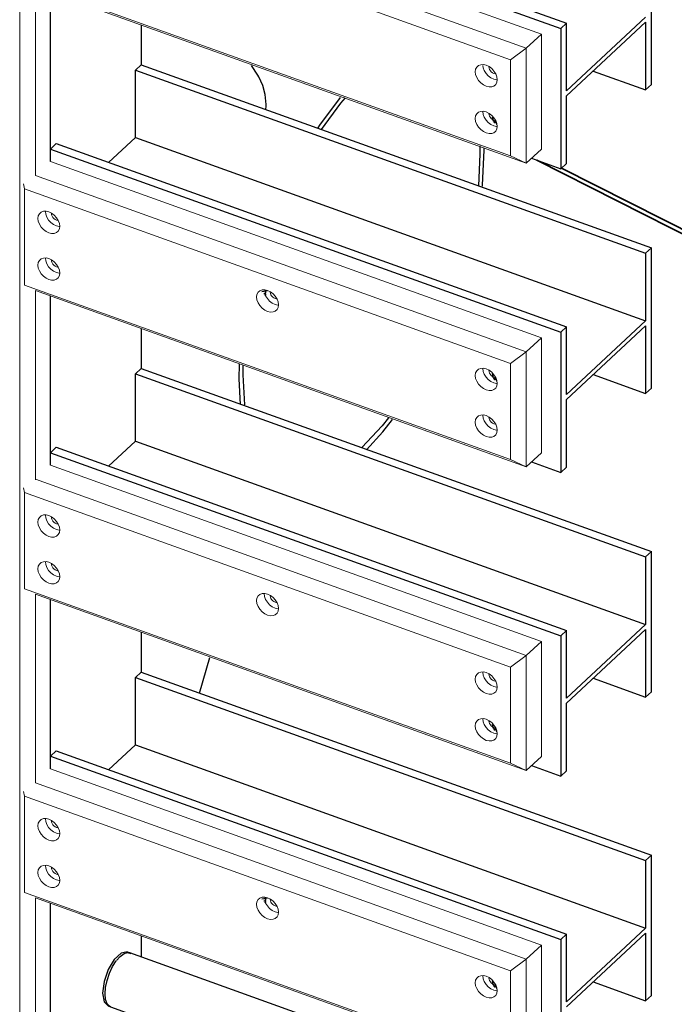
# Model space of a CAD drawing. Header units: millimetres. Extents: x 1069 to 250059, y -65909 to 70891.
# Tile 108 of 109: x 243356 to 244501, y 4108 to 5829. Entities that reach past the tile are written whole.
import ezdxf

# ---------------------------------------------------------------- set-up
doc = ezdxf.new("R2010")
doc.units = ezdxf.units.MM
for name, color, linetype, lineweight in [('N-CO-BC-BETONVORM-G', 50, 'Continuous', 25), ('N-CO-BC-BETONVORM-GD', 90, 'Continuous', 35), ('N-CO-KC-KUNSTSTOFVORM-G', 7, 'Continuous', 13), ('N-CO-SC-STAALVORM-G', 10, 'Continuous', 25)]:
    doc.layers.add(name, color=color, linetype=linetype, lineweight=lineweight)

# ---------------------------------------------------------------- blocks, each defined once
blk = doc.blocks.new('NLI_Balk_Buis - ø813_14_2-V114-3D impressie')
at = {"layer": 'N-CO-SC-STAALVORM-G'}
for p, q in [((31219.9, 5607.9), (31220.1, 5593.4)), ((31220.1, 5593.4), (31217.4, 5538.5)), ((31227.6, 5600.4), (31227.6, 5604.6)), ((30799.3, 5226.7), (30798.7, 5201.3)), ((30806.2, 5208.3), (30806.5, 5224.3)), ((30798.7, 5201.3), (30800.9, 5156.5)), ((30809.3, 5155.6), (30806.2, 5208.3))]:
    blk.add_line(p, q, dxfattribs=at)
for points in [[(30975.9, 5692.9, 0), (30939.8, 5644.3, 0), (30936.5, 5639.4, 0)], [(30943.1, 5636.8, 0), (30977.2, 5682.7, 0), (30985.2, 5692, 0)], [(31224, 5536.1, 0), (31224.4, 5539.7, 0), (31227.6, 5600.4, 0)], [(31060.3, 5133, 0), (31049.1, 5119, 0), (31013.5, 5080.9, 0)], [(31021.6, 5077.2, 0), (31050.4, 5108.8, 0), (31067.4, 5130.3, 0)]]:
    blk.add_polyline3d(points, dxfattribs=at)
blk = doc.blocks.new('GM_Hakorit_2850 - GM_Hakorit_2850-V118-3D impressie')
at = {"layer": 'N-CO-KC-KUNSTSTOFVORM-G'}
for p, q in [((30415.6, 6068.1), (30415.6, 3774.8)), ((30443.1, 5885.8), (30443.1, 5556.1)), ((30469.5, 5876.3), (30469.5, 5580.6)), ((30443.1, 5355.3), (30443.1, 5024.6)), ((30469.5, 5345.8), (30469.5, 5050.1)), ((30443.1, 4824.8), (30443.1, 4495.1)), ((30469.5, 4815.3), (30469.5, 4519.6)), ((30443.1, 4294.3), (30443.1, 3964.6)), ((30469.5, 4284.8), (30469.5, 3989.1))]:
    blk.add_line(p, q, dxfattribs=at)
blk = doc.blocks.new('GM_Hakorit_1120 - GM_Hakorit_1120-V131-3D impressie')
at = {"layer": 'N-CO-KC-KUNSTSTOFVORM-G'}
for p, q in [((30469.5, 6111.1), (31327.5, 5803.2)), ((31301.1, 5778.6), (30443.1, 6086.6)), ((30422.5, 6071.5), (30424.1, 6063.5)), ((31273.6, 5758.6), (30424.1, 6063.5)), ((30424.1, 6063.5), (30424.1, 5895.3)), ((31273.6, 5590.5), (30424.1, 5895.3)), ((31301.1, 5577.9), (30443.1, 5885.8)), ((31327.5, 5803.2), (31301.1, 5778.6)), ((31327.5, 5602.4), (31327.5, 5803.2)), ((31273.6, 5758.6), (31301.1, 5778.6)), ((31301.1, 5778.6), (31301.1, 5577.9)), ((31273.6, 5590.5), (31273.6, 5758.6)), ((31301.1, 5577.9), (31273.6, 5590.5)), ((31301.1, 5577.9), (31327.5, 5602.4))]:
    blk.add_line(p, q, dxfattribs=at)
for points in [[(30447.4, 6011.8, 0), (30448.1, 6016.3, 0), (30450, 6020.1, 0), (30453, 6022.8, 0), (30457, 6024.3, 0), (30461.6, 6024.5, 0), (30466.5, 6023.3, 0), (30471.5, 6020.9, 0), (30476.1, 6017.4, 0), (30480.1, 6013.1, 0), (30483.1, 6008.2, 0), (30485, 6003.1, 0), (30485.7, 5998.1, 0)], [(30460.6, 6024.1, 0), (30461.3, 6019.1, 0), (30463.2, 6014, 0), (30466.2, 6009.1, 0), (30470.2, 6004.8, 0), (30474.8, 6001.3, 0), (30479.7, 5998.9, 0), (30484.7, 5997.7, 0)], [(30485.7, 5998.1, 0), (30485, 5993.6, 0), (30483.1, 5989.8, 0), (30480.1, 5987.1, 0), (30476.1, 5985.6, 0), (30471.5, 5985.4, 0), (30466.5, 5986.6, 0), (30461.6, 5989, 0), (30457, 5992.5, 0), (30453, 5996.8, 0), (30450, 6001.7, 0), (30448.1, 6006.8, 0), (30447.4, 6011.8, 0)], [(30481.9, 6008.6, 0), (30479.7, 6009.1, 0), (30477.5, 6010.1, 0), (30475.5, 6011.7, 0), (30473.7, 6013.6, 0), (30472.4, 6015.8, 0), (30471.5, 6018.1, 0), (30471.2, 6020.3, 0)], [(30447.4, 5930.2, 0), (30448.1, 5934.7, 0), (30450, 5938.5, 0), (30453, 5941.2, 0), (30457, 5942.7, 0), (30461.6, 5942.9, 0), (30466.5, 5941.7, 0), (30471.5, 5939.3, 0), (30476.1, 5935.8, 0), (30480.1, 5931.5, 0), (30483.1, 5926.6, 0), (30485, 5921.5, 0), (30485.7, 5916.5, 0)], [(30460.6, 5942.5, 0), (30461.3, 5937.5, 0), (30463.2, 5932.4, 0), (30466.2, 5927.5, 0), (30470.2, 5923.1, 0), (30474.8, 5919.7, 0), (30479.7, 5917.3, 0), (30484.7, 5916.1, 0)], [(30481.9, 5926.9, 0), (30479.7, 5927.5, 0), (30477.5, 5928.5, 0), (30475.5, 5930.1, 0), (30473.7, 5932, 0), (30472.4, 5934.2, 0), (30471.5, 5936.5, 0), (30471.2, 5938.7, 0)], [(30485.7, 5916.5, 0), (30485, 5912, 0), (30483.1, 5908.2, 0), (30480.1, 5905.5, 0), (30476.1, 5904, 0), (30471.5, 5903.8, 0), (30466.5, 5905, 0), (30461.6, 5907.4, 0), (30457, 5910.9, 0), (30453, 5915.2, 0), (30450, 5920.1, 0), (30448.1, 5925.2, 0), (30447.4, 5930.2, 0)], [(30829.7, 5874.6, 0), (30830.4, 5879.1, 0), (30832.3, 5882.9, 0), (30835.3, 5885.6, 0), (30839.3, 5887.1, 0), (30843.9, 5887.3, 0), (30848.8, 5886.1, 0), (30853.8, 5883.7, 0), (30858.4, 5880.2, 0), (30862.3, 5875.9, 0), (30865.4, 5871, 0), (30867.3, 5865.9, 0), (30867.9, 5860.9, 0)], [(30864.2, 5871.4, 0), (30862, 5871.9, 0), (30859.8, 5872.9, 0), (30857.8, 5874.5, 0), (30856, 5876.4, 0), (30854.6, 5878.6, 0), (30853.8, 5880.9, 0), (30853.5, 5883.1, 0)], [(30867.9, 5860.9, 0), (30867.3, 5856.4, 0), (30865.4, 5852.6, 0), (30862.3, 5849.9, 0), (30858.4, 5848.4, 0), (30853.8, 5848.3, 0), (30848.8, 5849.4, 0), (30843.9, 5851.8, 0), (30839.3, 5855.3, 0), (30835.3, 5859.6, 0), (30832.3, 5864.5, 0), (30830.4, 5869.6, 0), (30829.7, 5874.6, 0)], [(30844, 5880.4, 0), (30845.5, 5876.8, 0), (30848.5, 5871.9, 0), (30852.4, 5867.6, 0), (30857.1, 5864.1, 0), (30862, 5861.7, 0), (30867, 5860.5, 0)], [(31212, 5737.4, 0), (31212.6, 5742, 0), (31214.5, 5745.7, 0), (31217.6, 5748.4, 0), (31221.5, 5749.9, 0), (31226.1, 5750.1, 0), (31231.1, 5748.9, 0), (31236, 5746.5, 0), (31240.6, 5743.1, 0), (31244.6, 5738.7, 0), (31247.6, 5733.8, 0), (31249.6, 5728.7, 0), (31250.2, 5723.7, 0)], [(31225.2, 5748.8, 0), (31225.8, 5744.7, 0), (31227.7, 5739.6, 0), (31230.8, 5734.7, 0), (31234.7, 5730.4, 0), (31239.3, 5726.9, 0), (31244.3, 5724.5, 0), (31249.2, 5723.3, 0)], [(31246.5, 5734.2, 0), (31244.3, 5734.7, 0), (31242.1, 5735.8, 0), (31240, 5737.3, 0), (31238.3, 5739.2, 0), (31236.9, 5741.4, 0), (31236.1, 5743.7, 0), (31235.8, 5745.9, 0)], [(31250.2, 5723.7, 0), (31249.6, 5719.2, 0), (31247.6, 5715.5, 0), (31244.6, 5712.7, 0), (31240.6, 5711.2, 0), (31236, 5711.1, 0), (31231.1, 5712.2, 0), (31226.1, 5714.6, 0), (31221.5, 5718.1, 0), (31217.6, 5722.4, 0), (31214.5, 5727.3, 0), (31212.6, 5732.5, 0), (31212, 5737.4, 0)], [(31212, 5655.8, 0), (31212.6, 5660.3, 0), (31214.5, 5664.1, 0), (31217.6, 5666.8, 0), (31221.5, 5668.3, 0), (31226.1, 5668.5, 0), (31231.1, 5667.3, 0), (31236, 5664.9, 0), (31240.6, 5661.4, 0), (31244.6, 5657.1, 0), (31247.6, 5652.2, 0), (31249.6, 5647.1, 0), (31250.2, 5642.1, 0)], [(31225.2, 5668.1, 0), (31225.8, 5663.1, 0), (31227.7, 5658, 0), (31230.8, 5653.1, 0), (31234.7, 5648.8, 0), (31239.3, 5645.3, 0), (31244.3, 5642.9, 0), (31249.2, 5641.7, 0)], [(31246.5, 5652.6, 0), (31244.3, 5653.1, 0), (31242.1, 5654.1, 0), (31240, 5655.7, 0), (31238.3, 5657.6, 0), (31236.9, 5659.8, 0), (31236.1, 5662.1, 0), (31235.8, 5664.3, 0)], [(31250.2, 5642.1, 0), (31249.6, 5637.6, 0), (31247.6, 5633.8, 0), (31244.6, 5631.1, 0), (31240.6, 5629.6, 0), (31236, 5629.5, 0), (31231.1, 5630.6, 0), (31226.1, 5633, 0), (31221.5, 5636.5, 0), (31217.6, 5640.8, 0), (31214.5, 5645.7, 0), (31212.6, 5650.8, 0), (31212, 5655.8, 0)]]:
    blk.add_polyline3d(points, dxfattribs=at)
blk = doc.blocks.new('GM_Hakorit_1120 - GM_Hakorit_1120-V132-3D impressie')
at = {"layer": 'N-CO-KC-KUNSTSTOFVORM-G'}
for p, q in [((30469.5, 5580.6), (31327.5, 5272.7)), ((31301.1, 5248.1), (30443.1, 5556.1)), ((30422.3, 5541.9), (30424.1, 5533)), ((31273.6, 5228.1), (30424.1, 5533)), ((30424.1, 5533), (30424.1, 5364.8)), ((31273.6, 5060), (30424.1, 5364.8)), ((31301.1, 5047.4), (30443.1, 5355.3)), ((31327.5, 5272.7), (31301.1, 5248.1)), ((31327.5, 5071.9), (31327.5, 5272.7)), ((31273.6, 5228.1), (31301.1, 5248.1)), ((31301.1, 5248.1), (31301.1, 5047.4)), ((31273.6, 5060), (31273.6, 5228.1)), ((31301.1, 5047.4), (31273.6, 5060)), ((31301.1, 5047.4), (31327.5, 5071.9))]:
    blk.add_line(p, q, dxfattribs=at)
for points in [[(30447.4, 5481.3, 0), (30448.1, 5485.8, 0), (30450, 5489.6, 0), (30453, 5492.3, 0), (30457, 5493.8, 0), (30461.6, 5494, 0), (30466.5, 5492.8, 0), (30471.5, 5490.4, 0), (30476.1, 5486.9, 0), (30480.1, 5482.6, 0), (30483.1, 5477.7, 0), (30485, 5472.6, 0), (30485.7, 5467.6, 0)], [(30460.6, 5493.6, 0), (30461.3, 5488.6, 0), (30463.2, 5483.5, 0), (30466.2, 5478.6, 0), (30470.2, 5474.3, 0), (30474.8, 5470.8, 0), (30479.7, 5468.4, 0), (30484.7, 5467.2, 0)], [(30481.9, 5478.1, 0), (30479.7, 5478.6, 0), (30477.5, 5479.6, 0), (30475.5, 5481.2, 0), (30473.7, 5483.1, 0), (30472.4, 5485.3, 0), (30471.5, 5487.6, 0), (30471.2, 5489.8, 0)], [(30485.7, 5467.6, 0), (30485, 5463.1, 0), (30483.1, 5459.3, 0), (30480.1, 5456.6, 0), (30476.1, 5455.1, 0), (30471.5, 5455, 0), (30466.5, 5456.1, 0), (30461.6, 5458.5, 0), (30457, 5462, 0), (30453, 5466.3, 0), (30450, 5471.2, 0), (30448.1, 5476.3, 0), (30447.4, 5481.3, 0)], [(30447.4, 5399.7, 0), (30448.1, 5404.2, 0), (30450, 5408, 0), (30453, 5410.7, 0), (30457, 5412.2, 0), (30461.6, 5412.4, 0), (30466.5, 5411.2, 0), (30471.5, 5408.8, 0), (30476.1, 5405.3, 0), (30480.1, 5401, 0), (30483.1, 5396.1, 0), (30485, 5391, 0), (30485.7, 5386, 0)], [(30460.6, 5412, 0), (30461.3, 5407, 0), (30463.2, 5401.9, 0), (30466.2, 5397, 0), (30470.2, 5392.7, 0), (30474.8, 5389.2, 0), (30479.7, 5386.8, 0), (30484.7, 5385.6, 0)], [(30481.9, 5396.5, 0), (30479.7, 5397, 0), (30477.5, 5398, 0), (30475.5, 5399.6, 0), (30473.7, 5401.5, 0), (30472.4, 5403.7, 0), (30471.5, 5406, 0), (30471.2, 5408.2, 0)], [(30485.7, 5386, 0), (30485, 5381.5, 0), (30483.1, 5377.7, 0), (30480.1, 5375, 0), (30476.1, 5373.5, 0), (30471.5, 5373.3, 0), (30466.5, 5374.5, 0), (30461.6, 5376.9, 0), (30457, 5380.4, 0), (30453, 5384.7, 0), (30450, 5389.6, 0), (30448.1, 5394.7, 0), (30447.4, 5399.7, 0)], [(30829.7, 5344.1, 0), (30830.4, 5348.7, 0), (30832.3, 5352.4, 0), (30835.3, 5355.1, 0), (30839.3, 5356.6, 0), (30843.9, 5356.8, 0), (30848.8, 5355.6, 0), (30853.8, 5353.2, 0), (30858.4, 5349.8, 0), (30862.3, 5345.4, 0), (30865.4, 5340.5, 0), (30867.3, 5335.4, 0), (30867.9, 5330.4, 0)], [(30844, 5349.9, 0), (30845.5, 5346.3, 0), (30848.5, 5341.4, 0), (30852.4, 5337.1, 0), (30857.1, 5333.6, 0), (30862, 5331.2, 0), (30867, 5330, 0)], [(30864.2, 5340.9, 0), (30862, 5341.4, 0), (30859.8, 5342.5, 0), (30857.8, 5344, 0), (30856, 5345.9, 0), (30854.6, 5348.1, 0), (30853.8, 5350.4, 0), (30853.5, 5352.6, 0)], [(30867.9, 5330.4, 0), (30867.3, 5325.9, 0), (30865.4, 5322.2, 0), (30862.3, 5319.4, 0), (30858.4, 5317.9, 0), (30853.8, 5317.8, 0), (30848.8, 5318.9, 0), (30843.9, 5321.3, 0), (30839.3, 5324.8, 0), (30835.3, 5329.1, 0), (30832.3, 5334, 0), (30830.4, 5339.2, 0), (30829.7, 5344.1, 0)], [(31212, 5206.9, 0), (31212.6, 5211.5, 0), (31214.5, 5215.2, 0), (31217.6, 5217.9, 0), (31221.5, 5219.4, 0), (31226.1, 5219.6, 0), (31231.1, 5218.5, 0), (31236, 5216, 0), (31240.6, 5212.6, 0), (31244.6, 5208.2, 0), (31247.6, 5203.3, 0), (31249.6, 5198.2, 0), (31250.2, 5193.2, 0)], [(31225.2, 5219.2, 0), (31225.8, 5214.2, 0), (31227.7, 5209.1, 0), (31230.8, 5204.2, 0), (31234.7, 5199.9, 0), (31239.3, 5196.4, 0), (31244.3, 5194, 0), (31249.2, 5192.8, 0)], [(31246.5, 5203.7, 0), (31244.3, 5204.2, 0), (31242.1, 5205.3, 0), (31240, 5206.8, 0), (31238.3, 5208.7, 0), (31236.9, 5210.9, 0), (31236.1, 5213.2, 0), (31235.8, 5215.4, 0)], [(31250.2, 5193.2, 0), (31249.6, 5188.7, 0), (31247.6, 5185, 0), (31244.6, 5182.3, 0), (31240.6, 5180.8, 0), (31236, 5180.6, 0), (31231.1, 5181.7, 0), (31226.1, 5184.1, 0), (31221.5, 5187.6, 0), (31217.6, 5192, 0), (31214.5, 5196.8, 0), (31212.6, 5202, 0), (31212, 5206.9, 0)], [(31212, 5125.3, 0), (31212.6, 5129.9, 0), (31214.5, 5133.6, 0), (31217.6, 5136.3, 0), (31221.5, 5137.8, 0), (31226.1, 5138, 0), (31231.1, 5136.8, 0), (31236, 5134.4, 0), (31240.6, 5130.9, 0), (31244.6, 5126.6, 0), (31247.6, 5121.7, 0), (31249.6, 5116.6, 0), (31250.2, 5111.6, 0)], [(31225.2, 5137.6, 0), (31225.8, 5132.6, 0), (31227.7, 5127.5, 0), (31230.8, 5122.6, 0), (31234.7, 5118.3, 0), (31239.3, 5114.8, 0), (31244.3, 5112.4, 0), (31249.2, 5111.2, 0)], [(31246.5, 5122.1, 0), (31244.3, 5122.6, 0), (31242.1, 5123.7, 0), (31240, 5125.2, 0), (31238.3, 5127.1, 0), (31236.9, 5129.3, 0), (31236.1, 5131.6, 0), (31235.8, 5133.8, 0)], [(31250.2, 5111.6, 0), (31249.6, 5107.1, 0), (31247.6, 5103.4, 0), (31244.6, 5100.6, 0), (31240.6, 5099.1, 0), (31236, 5099, 0), (31231.1, 5100.1, 0), (31226.1, 5102.5, 0), (31221.5, 5106, 0), (31217.6, 5110.3, 0), (31214.5, 5115.2, 0), (31212.6, 5120.3, 0), (31212, 5125.3, 0)]]:
    blk.add_polyline3d(points, dxfattribs=at)
blk = doc.blocks.new('GM_Hakorit_1120 - GM_Hakorit_1120-V133-3D impressie')
at = {"layer": 'N-CO-KC-KUNSTSTOFVORM-G'}
for p, q in [((30469.5, 5050.1), (31327.5, 4742.2)), ((31301.1, 4717.7), (30443.1, 5025.6)), ((30422.5, 5010.5), (30424.1, 5002.5)), ((31273.6, 4697.6), (30424.1, 5002.5)), ((30424.1, 5002.5), (30424.1, 4834.4)), ((31273.6, 4529.5), (30424.1, 4834.4)), ((31301.1, 4516.9), (30443.1, 4824.8)), ((31327.5, 4742.2), (31301.1, 4717.7)), ((31327.5, 4541.4), (31327.5, 4742.2)), ((31273.6, 4697.6), (31301.1, 4717.7)), ((31301.1, 4717.7), (31301.1, 4516.9)), ((31273.6, 4529.5), (31273.6, 4697.6)), ((31301.1, 4516.9), (31327.5, 4541.4)), ((31301.1, 4516.9), (31273.6, 4529.5))]:
    blk.add_line(p, q, dxfattribs=at)
for points in [[(30447.4, 4950.8, 0), (30448.1, 4955.4, 0), (30450, 4959.1, 0), (30453, 4961.8, 0), (30457, 4963.3, 0), (30461.6, 4963.5, 0), (30466.5, 4962.3, 0), (30471.5, 4959.9, 0), (30476.1, 4956.5, 0), (30480.1, 4952.1, 0), (30483.1, 4947.2, 0), (30485, 4942.1, 0), (30485.7, 4937.1, 0)], [(30460.6, 4963.1, 0), (30461.3, 4958.1, 0), (30463.2, 4953, 0), (30466.2, 4948.1, 0), (30470.2, 4943.8, 0), (30474.8, 4940.3, 0), (30479.7, 4937.9, 0), (30484.7, 4936.7, 0)], [(30481.9, 4947.6, 0), (30479.7, 4948.1, 0), (30477.5, 4949.2, 0), (30475.5, 4950.7, 0), (30473.7, 4952.6, 0), (30472.4, 4954.8, 0), (30471.5, 4957.1, 0), (30471.2, 4959.3, 0)], [(30485.7, 4937.1, 0), (30485, 4932.6, 0), (30483.1, 4928.9, 0), (30480.1, 4926.1, 0), (30476.1, 4924.6, 0), (30471.5, 4924.5, 0), (30466.5, 4925.6, 0), (30461.6, 4928, 0), (30457, 4931.5, 0), (30453, 4935.8, 0), (30450, 4940.7, 0), (30448.1, 4945.9, 0), (30447.4, 4950.8, 0)], [(30447.4, 4869.2, 0), (30448.1, 4873.7, 0), (30450, 4877.5, 0), (30453, 4880.2, 0), (30457, 4881.7, 0), (30461.6, 4881.9, 0), (30466.5, 4880.7, 0), (30471.5, 4878.3, 0), (30476.1, 4874.8, 0), (30480.1, 4870.5, 0), (30483.1, 4865.6, 0), (30485, 4860.5, 0), (30485.7, 4855.5, 0)], [(30485.7, 4855.5, 0), (30485, 4851, 0), (30483.1, 4847.2, 0), (30480.1, 4844.5, 0), (30476.1, 4843, 0), (30471.5, 4842.9, 0), (30466.5, 4844, 0), (30461.6, 4846.4, 0), (30457, 4849.9, 0), (30453, 4854.2, 0), (30450, 4859.1, 0), (30448.1, 4864.2, 0), (30447.4, 4869.2, 0)], [(30460.6, 4881.5, 0), (30461.3, 4876.5, 0), (30463.2, 4871.4, 0), (30466.2, 4866.5, 0), (30470.2, 4862.2, 0), (30474.8, 4858.7, 0), (30479.7, 4856.3, 0), (30484.7, 4855.1, 0)], [(30481.9, 4866, 0), (30479.7, 4866.5, 0), (30477.5, 4867.5, 0), (30475.5, 4869.1, 0), (30473.7, 4871, 0), (30472.4, 4873.2, 0), (30471.5, 4875.5, 0), (30471.2, 4877.7, 0)], [(30829.7, 4813.6, 0), (30830.4, 4818.2, 0), (30832.3, 4821.9, 0), (30835.3, 4824.6, 0), (30839.3, 4826.1, 0), (30843.9, 4826.3, 0), (30848.8, 4825.1, 0), (30853.8, 4822.7, 0), (30858.4, 4819.3, 0), (30862.3, 4814.9, 0), (30865.4, 4810, 0), (30867.3, 4804.9, 0), (30867.9, 4799.9, 0)], [(30842.9, 4825.9, 0), (30843.5, 4820.9, 0), (30845.5, 4815.8, 0), (30848.5, 4810.9, 0), (30852.4, 4806.6, 0), (30857.1, 4803.1, 0), (30862, 4800.7, 0), (30867, 4799.5, 0)], [(30864.2, 4810.4, 0), (30862, 4810.9, 0), (30859.8, 4812, 0), (30857.8, 4813.5, 0), (30856, 4815.4, 0), (30854.6, 4817.6, 0), (30853.8, 4819.9, 0), (30853.5, 4822.1, 0)], [(30867.9, 4799.9, 0), (30867.3, 4795.4, 0), (30865.4, 4791.7, 0), (30862.3, 4789, 0), (30858.4, 4787.5, 0), (30853.8, 4787.3, 0), (30848.8, 4788.4, 0), (30843.9, 4790.8, 0), (30839.3, 4794.3, 0), (30835.3, 4798.7, 0), (30832.3, 4803.5, 0), (30830.4, 4808.7, 0), (30829.7, 4813.6, 0)], [(31212, 4676.5, 0), (31212.6, 4681, 0), (31214.5, 4684.7, 0), (31217.6, 4687.4, 0), (31221.5, 4688.9, 0), (31226.1, 4689.1, 0), (31231.1, 4688, 0), (31236, 4685.6, 0), (31240.6, 4682.1, 0), (31244.6, 4677.7, 0), (31247.6, 4672.8, 0), (31249.6, 4667.7, 0), (31250.2, 4662.7, 0)], [(31225.2, 4688.7, 0), (31225.8, 4683.7, 0), (31227.7, 4678.6, 0), (31230.8, 4673.7, 0), (31234.7, 4669.4, 0), (31239.3, 4665.9, 0), (31244.3, 4663.5, 0), (31249.2, 4662.4, 0)], [(31246.5, 4673.2, 0), (31244.3, 4673.7, 0), (31242.1, 4674.8, 0), (31240, 4676.3, 0), (31238.3, 4678.3, 0), (31236.9, 4680.4, 0), (31236.1, 4682.7, 0), (31235.8, 4684.9, 0)], [(31250.2, 4662.7, 0), (31249.6, 4658.2, 0), (31247.6, 4654.5, 0), (31244.6, 4651.8, 0), (31240.6, 4650.3, 0), (31236, 4650.1, 0), (31231.1, 4651.2, 0), (31226.1, 4653.6, 0), (31221.5, 4657.1, 0), (31217.6, 4661.5, 0), (31214.5, 4666.4, 0), (31212.6, 4671.5, 0), (31212, 4676.5, 0)], [(31212, 4594.8, 0), (31212.6, 4599.4, 0), (31214.5, 4603.1, 0), (31217.6, 4605.8, 0), (31221.5, 4607.3, 0), (31226.1, 4607.5, 0), (31231.1, 4606.3, 0), (31236, 4603.9, 0), (31240.6, 4600.5, 0), (31244.6, 4596.1, 0), (31247.6, 4591.2, 0), (31249.6, 4586.1, 0), (31250.2, 4581.1, 0)], [(31250.2, 4581.1, 0), (31249.6, 4576.6, 0), (31247.6, 4572.9, 0), (31244.6, 4570.1, 0), (31240.6, 4568.6, 0), (31236, 4568.5, 0), (31231.1, 4569.6, 0), (31226.1, 4572, 0), (31221.5, 4575.5, 0), (31217.6, 4579.8, 0), (31214.5, 4584.7, 0), (31212.6, 4589.9, 0), (31212, 4594.8, 0)], [(31225.2, 4607.1, 0), (31225.8, 4602.1, 0), (31227.7, 4597, 0), (31230.8, 4592.1, 0), (31234.7, 4587.8, 0), (31239.3, 4584.3, 0), (31244.3, 4581.9, 0), (31249.2, 4580.7, 0)], [(31246.5, 4591.6, 0), (31244.3, 4592.1, 0), (31242.1, 4593.2, 0), (31240, 4594.7, 0), (31238.3, 4596.6, 0), (31236.9, 4598.8, 0), (31236.1, 4601.1, 0), (31235.8, 4603.3, 0)]]:
    blk.add_polyline3d(points, dxfattribs=at)
blk = doc.blocks.new('GM_Hakorit_1120 - GM_Hakorit_1120-V134-3D impressie')
at = {"layer": 'N-CO-KC-KUNSTSTOFVORM-G'}
for p, q in [((30469.5, 4519.6), (31327.5, 4211.7)), ((31301.1, 4187.2), (30443.1, 4495.1)), ((30422.5, 4480), (30424.1, 4472)), ((31273.6, 4167.1), (30424.1, 4472)), ((30424.1, 4472), (30424.1, 4303.9)), ((31273.6, 3999), (30424.1, 4303.9)), ((31301.1, 3986.4), (30443.1, 4294.3)), ((31327.5, 4211.7), (31301.1, 4187.2)), ((31327.5, 4010.9), (31327.5, 4211.7)), ((31273.6, 4167.1), (31301.1, 4187.2)), ((31301.1, 4187.2), (31301.1, 3986.4)), ((31273.6, 3999), (31273.6, 4167.1)), ((31301.1, 3986.4), (31327.5, 4010.9)), ((31301.1, 3986.4), (31273.6, 3999))]:
    blk.add_line(p, q, dxfattribs=at)
for points in [[(30447.4, 4420.3, 0), (30448.1, 4424.9, 0), (30450, 4428.6, 0), (30453, 4431.3, 0), (30457, 4432.8, 0), (30461.6, 4433, 0), (30466.5, 4431.8, 0), (30471.5, 4429.4, 0), (30476.1, 4426, 0), (30480.1, 4421.6, 0), (30483.1, 4416.7, 0), (30485, 4411.6, 0), (30485.7, 4406.6, 0)], [(30460.6, 4432.6, 0), (30461.3, 4427.6, 0), (30463.2, 4422.5, 0), (30466.2, 4417.6, 0), (30470.2, 4413.3, 0), (30474.8, 4409.8, 0), (30479.7, 4407.4, 0), (30484.7, 4406.2, 0)], [(30481.9, 4417.1, 0), (30479.7, 4417.6, 0), (30477.5, 4418.7, 0), (30475.5, 4420.2, 0), (30473.7, 4422.1, 0), (30472.4, 4424.3, 0), (30471.5, 4426.6, 0), (30471.2, 4428.8, 0)], [(30485.7, 4406.6, 0), (30485, 4402.1, 0), (30483.1, 4398.4, 0), (30480.1, 4395.7, 0), (30476.1, 4394.2, 0), (30471.5, 4394, 0), (30466.5, 4395.1, 0), (30461.6, 4397.5, 0), (30457, 4401, 0), (30453, 4405.4, 0), (30450, 4410.2, 0), (30448.1, 4415.4, 0), (30447.4, 4420.3, 0)], [(30447.4, 4338.7, 0), (30448.1, 4343.3, 0), (30450, 4347, 0), (30453, 4349.7, 0), (30457, 4351.2, 0), (30461.6, 4351.4, 0), (30466.5, 4350.2, 0), (30471.5, 4347.8, 0), (30476.1, 4344.3, 0), (30480.1, 4340, 0), (30483.1, 4335.1, 0), (30485, 4330, 0), (30485.7, 4325, 0)], [(30485.7, 4325, 0), (30485, 4320.5, 0), (30483.1, 4316.7, 0), (30480.1, 4314, 0), (30476.1, 4312.5, 0), (30471.5, 4312.4, 0), (30466.5, 4313.5, 0), (30461.6, 4315.9, 0), (30457, 4319.4, 0), (30453, 4323.7, 0), (30450, 4328.6, 0), (30448.1, 4333.7, 0), (30447.4, 4338.7, 0)], [(30460.6, 4351, 0), (30461.3, 4346, 0), (30463.2, 4340.9, 0), (30466.2, 4336, 0), (30470.2, 4331.7, 0), (30474.8, 4328.2, 0), (30479.7, 4325.8, 0), (30484.7, 4324.6, 0)], [(30481.9, 4335.5, 0), (30479.7, 4336, 0), (30477.5, 4337, 0), (30475.5, 4338.6, 0), (30473.7, 4340.5, 0), (30472.4, 4342.7, 0), (30471.5, 4345, 0), (30471.2, 4347.2, 0)], [(30829.7, 4283.2, 0), (30830.4, 4287.7, 0), (30832.3, 4291.4, 0), (30835.3, 4294.1, 0), (30839.3, 4295.6, 0), (30843.9, 4295.8, 0), (30848.8, 4294.7, 0), (30853.8, 4292.3, 0), (30858.4, 4288.8, 0), (30862.3, 4284.4, 0), (30865.4, 4279.5, 0), (30867.3, 4274.4, 0), (30867.9, 4269.4, 0)], [(30867.9, 4269.4, 0), (30867.3, 4264.9, 0), (30865.4, 4261.2, 0), (30862.3, 4258.5, 0), (30858.4, 4257, 0), (30853.8, 4256.8, 0), (30848.8, 4257.9, 0), (30843.9, 4260.3, 0), (30839.3, 4263.8, 0), (30835.3, 4268.2, 0), (30832.3, 4273.1, 0), (30830.4, 4278.2, 0), (30829.7, 4283.2, 0)], [(30844, 4289, 0), (30845.5, 4285.3, 0), (30848.5, 4280.4, 0), (30852.4, 4276.1, 0), (30857.1, 4272.6, 0), (30862, 4270.2, 0), (30867, 4269.1, 0)], [(30864.2, 4279.9, 0), (30862, 4280.4, 0), (30859.8, 4281.5, 0), (30857.8, 4283, 0), (30856, 4285, 0), (30854.6, 4287.1, 0), (30853.8, 4289.4, 0), (30853.5, 4291.6, 0)], [(31212, 4146, 0), (31212.6, 4150.5, 0), (31214.5, 4154.2, 0), (31217.6, 4156.9, 0), (31221.5, 4158.4, 0), (31226.1, 4158.6, 0), (31231.1, 4157.5, 0), (31236, 4155.1, 0), (31240.6, 4151.6, 0), (31244.6, 4147.2, 0), (31247.6, 4142.3, 0), (31249.6, 4137.2, 0), (31250.2, 4132.2, 0)], [(31250.2, 4132.2, 0), (31249.6, 4127.7, 0), (31247.6, 4124, 0), (31244.6, 4121.3, 0), (31240.6, 4119.8, 0), (31236, 4119.6, 0), (31231.1, 4120.7, 0), (31226.1, 4123.1, 0), (31221.5, 4126.6, 0), (31217.6, 4131, 0), (31214.5, 4135.9, 0), (31212.6, 4141, 0), (31212, 4146, 0)], [(31225.2, 4158.2, 0), (31225.8, 4153.2, 0), (31227.7, 4148.1, 0), (31230.8, 4143.2, 0), (31234.7, 4138.9, 0), (31239.3, 4135.4, 0), (31244.3, 4133, 0), (31249.2, 4131.9, 0)], [(31246.5, 4142.7, 0), (31244.3, 4143.2, 0), (31242.1, 4144.3, 0), (31240, 4145.8, 0), (31238.3, 4147.8, 0), (31236.9, 4149.9, 0), (31236.1, 4152.2, 0), (31235.8, 4154.4, 0)], [(31212, 4064.4, 0), (31212.6, 4068.9, 0), (31214.5, 4072.6, 0), (31217.6, 4075.3, 0), (31221.5, 4076.8, 0), (31226.1, 4077, 0), (31231.1, 4075.9, 0), (31236, 4073.5, 0), (31240.6, 4070, 0), (31244.6, 4065.6, 0), (31247.6, 4060.7, 0), (31249.6, 4055.6, 0), (31250.2, 4050.6, 0)], [(31225.2, 4076.6, 0), (31225.8, 4071.6, 0), (31227.7, 4066.5, 0), (31230.8, 4061.6, 0), (31234.7, 4057.3, 0), (31239.3, 4053.8, 0), (31244.3, 4051.4, 0), (31249.2, 4050.2, 0)], [(31250.2, 4050.6, 0), (31249.6, 4046.1, 0), (31247.6, 4042.4, 0), (31244.6, 4039.7, 0), (31240.6, 4038.2, 0), (31236, 4038, 0), (31231.1, 4039.1, 0), (31226.1, 4041.5, 0), (31221.5, 4045, 0), (31217.6, 4049.4, 0), (31214.5, 4054.2, 0), (31212.6, 4059.4, 0), (31212, 4064.4, 0)], [(31246.5, 4061.1, 0), (31244.3, 4061.6, 0), (31242.1, 4062.7, 0), (31240, 4064.2, 0), (31238.3, 4066.1, 0), (31236.9, 4068.3, 0), (31236.1, 4070.6, 0), (31235.8, 4072.8, 0)]]:
    blk.add_polyline3d(points, dxfattribs=at)
blk = doc.blocks.new('GM_Haalbuis_1000 - GM_Haalbuis_1000-V138-3D impressie')
at = {"layer": 'N-CO-SC-STAALVORM-G'}
for p, q in [((30608, 4198.3), (30603.8, 4199.8)), ((30608, 4198.3), (30607.6, 4198.4)), ((31457.5, 3893.4), (30608, 4198.3)), ((30570, 4105.7), (30574.2, 4104.1)), ((30574.2, 4104.1), (30574.7, 4104)), ((30574.2, 4104.1), (31423.7, 3799.3)), ((30664.6, 4069.8), (30664.6, 3954.1)), ((30704.6, 3939.7), (30704.6, 4057.6)), ((31435.6, 3881.7), (31445.7, 3891.1)), ((31446.8, 3891.8), (31456.2, 3893.7)), ((31457.1, 3893.5), (31457.5, 3893.4)), ((31461.8, 3891.9), (31457.5, 3893.4)), ((31425, 3864.7), (31434.4, 3880.2)), ((31417.2, 3843.1), (31423.5, 3861.4)), ((31424.2, 3862.9), (31424.2, 3863)), ((31414.3, 3821.8), (31416.4, 3840)), ((31327.2, 3834.5), (31327.2, 3716.3)), ((31367.2, 3701.9), (31367.2, 3820)), ((31416.4, 3807.6), (31414.3, 3821.8)), ((31423.7, 3799.3), (31428, 3797.7))]:
    blk.add_line(p, q, dxfattribs=at)
for points in [[(30603.8, 4199.8, 0), (30603.3, 4199.9, 0), (30592.8, 4198, 0), (30581, 4187, 0), (30570.4, 4169.3, 0), (30563.1, 4148.3, 0), (30560.5, 4128.2, 0)], [(30584.9, 4185.1, 0), (30591.1, 4192, 0), (30598, 4197, 0), (30604.3, 4198.8, 0), (30609.8, 4197.4, 0)], [(30564.8, 4126.7, 0), (30565.6, 4138.1, 0), (30568.3, 4150.3, 0), (30572.5, 4162.7, 0), (30577.9, 4174.3, 0), (30584.3, 4184.3, 0)], [(30560.5, 4128.2, 0), (30563.1, 4112.9, 0), (30570.4, 4105.5, 0)], [(30574.2, 4104.1, 0), (30572.5, 4105, 0), (30568.3, 4109.5, 0), (30565.6, 4116.9, 0), (30564.8, 4126.7, 0)], [(31418.5, 3820.3, 0), (31421.1, 3840.4, 0), (31428.4, 3861.4, 0), (31439, 3879.1, 0), (31450.7, 3890.1, 0), (31461.3, 3892, 0), (31468.6, 3884.6, 0), (31471.3, 3869.4, 0)], [(31459.3, 3892.5, 0), (31453.8, 3893.9, 0), (31447.5, 3892.1, 0), (31440.6, 3887.1, 0), (31434.8, 3880.8, 0)], [(31433.8, 3879.4, 0), (31427.4, 3869.4, 0), (31424.2, 3863, 0)], [(31424.1, 3862.8, 0), (31422, 3857.8, 0), (31417.8, 3845.5, 0), (31417.2, 3843.1, 0)], [(31471.3, 3869.4, 0), (31468.6, 3849.2, 0), (31461.3, 3828.2, 0), (31450.7, 3810.5, 0), (31439, 3799.6, 0), (31428.4, 3797.6, 0), (31421.1, 3805, 0), (31418.5, 3820.3, 0)], [(31416.9, 3842.1, 0), (31415.1, 3833.2, 0), (31414.3, 3821.8, 0)], [(31414.3, 3821.8, 0), (31415.1, 3812.1, 0), (31417.8, 3804.7, 0), (31422, 3800.1, 0), (31427.3, 3798.7, 0)], [(31424.2, 3799.1, 0), (31424.2, 3799.1, 0), (31417.2, 3805.9, 0)]]:
    blk.add_polyline3d(points, dxfattribs=at)
blk = doc.blocks.new('GM_Bouten_Moeren_Zeskant - M16-V142-3D impressie')
at = {"layer": 'N-CO-SC-STAALVORM-G'}
for p, q in [((31246, 5648.8), (31248.7, 5649.4)), ((31248, 5649.3), (31249, 5646.3))]:
    blk.add_line(p, q, dxfattribs=at)
blk.add_polyline3d([(31241.6, 5659.1, 0), (31241.9, 5657.1, 0), (31242.4, 5655.1, 0), (31242.9, 5653.2, 0), (31243.6, 5651.5, 0), (31244.3, 5650.1, 0), (31245, 5649.2, 0), (31245.7, 5648.8, 0), (31246.3, 5649, 0), (31246.7, 5649.6, 0), (31247, 5650.8, 0), (31247.1, 5652.3, 0)], dxfattribs=at)
blk = doc.blocks.new('GM_Bouten_Moeren_Zeskant - M16-V141-3D impressie')
at = {"layer": 'N-CO-SC-STAALVORM-G'}
for p, q in [((30838.6, 5884.1), (30848.6, 5886.2)), ((30844.8, 5887.1), (30844.8, 5880.6)), ((30844.8, 5880.6), (30842.3, 5880.1)), ((30843.8, 5878.1), (30846.6, 5878.7))]:
    blk.add_line(p, q, dxfattribs=at)
blk.add_polyline3d([(30844.4, 5878.3, 0), (30845.2, 5879.6, 0), (30845.7, 5881.7, 0), (30845.9, 5884.6, 0)], dxfattribs=at)

msp = doc.modelspace()

# ---------------------------------------------------------------- linework, layer by layer
at = {"layer": 'N-CO-BC-BETONVORM-GD'}
for p, q in [((250058.8, 2639.1), (244260.3, 5583.3)), ((244303.7, 5569.4), (250058.8, 2647.3))]:
    msp.add_line(p, q, dxfattribs=at)
at = {"layer": 'N-CO-SC-STAALVORM-G'}
for p, q in [((243420.4, 6142.5), (244312.4, 5822.3)), ((243410.4, 6133.1), (244302.4, 5813)), ((244460.7, 5715.4), (244460.7, 5960.3)), ((243410.4, 5580.6), (243410.4, 5876.3)), ((244450.6, 5833), (244312.4, 5704.4)), ((243568.7, 5819.5), (243568.7, 5748.8)), ((244312.4, 5822.3), (244302.4, 5813)), ((244312.4, 5695.4), (244450.6, 5824)), ((244312.4, 5704.4), (244312.4, 5822.3)), ((244450.6, 5824), (244450.6, 5706.1)), ((244302.4, 5813), (244302.4, 5568.2)), ((243558.7, 5740.6), (243568.7, 5749.9)), ((243568.7, 5749.9), (244460.7, 5429.8)), ((243772.6, 5731.4), (243761.6, 5748.8)), ((243558.7, 5622.6), (243558.7, 5740.6)), ((243558.7, 5740.6), (244450.6, 5420.5)), ((244359.2, 5738.9), (244450.6, 5706.1)), ((244450.6, 5706.1), (244460.7, 5715.4)), ((244312.4, 5577.5), (244312.4, 5695.4)), ((243786.9, 5671.8), (243787.1, 5677.3)), ((243410.4, 5602.6), (243420.4, 5612)), ((243420.4, 5612), (244312.4, 5291.9)), ((243511.9, 5579.1), (243558.7, 5622.6)), ((243558.7, 5622.6), (244450.6, 5302.5)), ((243410.4, 5580.6), (243410.4, 5602.6)), ((243410.4, 5602.6), (244302.4, 5282.5)), ((244251.3, 5586.5), (244302.4, 5568.2)), ((244302.4, 5568.2), (244312.4, 5577.5)), ((244460.7, 5429.8), (244450.6, 5420.5)), ((244450.6, 5420.5), (244450.6, 5302.5)), ((244460.7, 5185), (244460.7, 5429.8)), ((243410.4, 5050.1), (243410.4, 5345.8)), ((244450.6, 5302.5), (244312.4, 5173.9)), ((243568.7, 5289), (243568.7, 5219.4)), ((244312.4, 5291.9), (244302.4, 5282.5)), ((244302.4, 5282.5), (244302.4, 5037.7)), ((244312.4, 5164.9), (244450.6, 5293.6)), ((244312.4, 5173.9), (244312.4, 5291.9)), ((244450.6, 5293.6), (244450.6, 5175.6)), ((243558.7, 5210.1), (243568.7, 5219.4)), ((243568.7, 5219.4), (244460.7, 4899.3)), ((243558.7, 5092.2), (243558.7, 5210.1)), ((243558.7, 5210.1), (244450.6, 4890)), ((244359.2, 5208.5), (244450.6, 5175.6)), ((244450.6, 5175.6), (244460.7, 5185)), ((244312.4, 5047), (244312.4, 5164.9)), ((243511.9, 5048.6), (243558.7, 5092.2)), ((243558.7, 5092.2), (244450.6, 4772)), ((243410.4, 5072.1), (243420.4, 5081.5)), ((243420.4, 5081.5), (244312.4, 4761.4)), ((243410.4, 5050.1), (243410.4, 5072.1)), ((243410.4, 5072.1), (244302.4, 4752)), ((244251.3, 5056), (244302.4, 5037.7)), ((244302.4, 5037.7), (244312.4, 5047)), ((244460.7, 4899.3), (244450.6, 4890)), ((244450.6, 4890), (244450.6, 4772)), ((244460.7, 4654.5), (244460.7, 4899.3)), ((243410.4, 4519.6), (243410.4, 4815.3)), ((244450.6, 4772), (244312.4, 4643.4)), ((243568.7, 4758.5), (243568.7, 4688.9)), ((244312.4, 4761.4), (244302.4, 4752)), ((244302.4, 4752), (244302.4, 4507.2)), ((244312.4, 4634.5), (244450.6, 4763.1)), ((244312.4, 4643.4), (244312.4, 4761.4)), ((244450.6, 4763.1), (244450.6, 4645.1)), ((243670.9, 4652.2), (243688.9, 4714.3)), ((243558.7, 4679.6), (243568.7, 4688.9)), ((243558.7, 4561.7), (243558.7, 4679.6)), ((243558.7, 4679.6), (244450.6, 4359.5)), ((243568.7, 4688.9), (244460.7, 4368.8)), ((244359.2, 4678), (244450.6, 4645.1)), ((244450.6, 4645.1), (244460.7, 4654.5)), ((244312.4, 4516.5), (244312.4, 4634.5)), ((243511.9, 4518.2), (243558.7, 4561.7)), ((243558.7, 4561.7), (244450.6, 4241.6)), ((243410.4, 4541.7), (243420.4, 4551)), ((243410.4, 4519.6), (243410.4, 4541.7)), ((243410.4, 4541.7), (244302.4, 4221.5)), ((243420.4, 4551), (244312.4, 4230.9)), ((244251.3, 4525.5), (244302.4, 4507.2)), ((244302.4, 4507.2), (244312.4, 4516.5)), ((244460.7, 4368.8), (244450.6, 4359.5)), ((244450.6, 4359.5), (244450.6, 4241.6)), ((244460.7, 4124), (244460.7, 4368.8)), ((243410.4, 3989.1), (243410.4, 4284.8)), ((244450.6, 4241.6), (244312.4, 4112.9)), ((244312.4, 4104), (244450.6, 4232.6)), ((244450.6, 4232.6), (244450.6, 4114.6)), ((243568.7, 4228), (243568.7, 4190.9)), ((244312.4, 4230.9), (244302.4, 4221.5)), ((244302.4, 4221.5), (244302.4, 3976.7)), ((244312.4, 4112.9), (244312.4, 4230.9)), ((244359.2, 4147.5), (244450.6, 4114.6)), ((244450.6, 4114.6), (244460.7, 4124))]:
    msp.add_line(p, q, dxfattribs=at)
msp.add_polyline3d([(243787.1, 5678, 0), (243787.1, 5680.4, 0), (243785.5, 5697.6, 0), (243781.3, 5713.7, 0), (243774.3, 5728.6, 0), (243772.6, 5731.4, 0)], dxfattribs=at)

# ---------------------------------------------------------------- block references
at = {"layer": 'N-CO-BC-BETONVORM-G'}
for name, p in [('GM_Hakorit_2850 - GM_Hakorit_2850-V118-3D impressie', (212940.9, 0)), ('GM_Hakorit_1120 - GM_Hakorit_1120-V131-3D impressie', (212940.9, 0)), ('NLI_Balk_Buis - ø813_14_2-V114-3D impressie', (212940.9, 0)), ('GM_Bouten_Moeren_Zeskant - M16-V142-3D impressie', (212940.9, 0)), ('GM_Hakorit_1120 - GM_Hakorit_1120-V132-3D impressie', (212940.9, 0)), ('GM_Bouten_Moeren_Zeskant - M16-V141-3D impressie', (212940.9, -530.5)), ('GM_Bouten_Moeren_Zeskant - M16-V142-3D impressie', (212940.9, -448.9)), ('GM_Hakorit_1120 - GM_Hakorit_1120-V133-3D impressie', (212940.9, 0)), ('GM_Bouten_Moeren_Zeskant - M16-V142-3D impressie', (212940.9, -1061)), ('GM_Hakorit_1120 - GM_Hakorit_1120-V134-3D impressie', (212940.9, 0)), ('GM_Bouten_Moeren_Zeskant - M16-V141-3D impressie', (212940.9, -1591.5)), ('GM_Haalbuis_1000 - GM_Haalbuis_1000-V138-3D impressie', (212940.9, 0)), ('GM_Bouten_Moeren_Zeskant - M16-V142-3D impressie', (212940.9, -1509.9))]:
    msp.add_blockref(name, p, dxfattribs=at)

doc.saveas('drawing.dxf')
